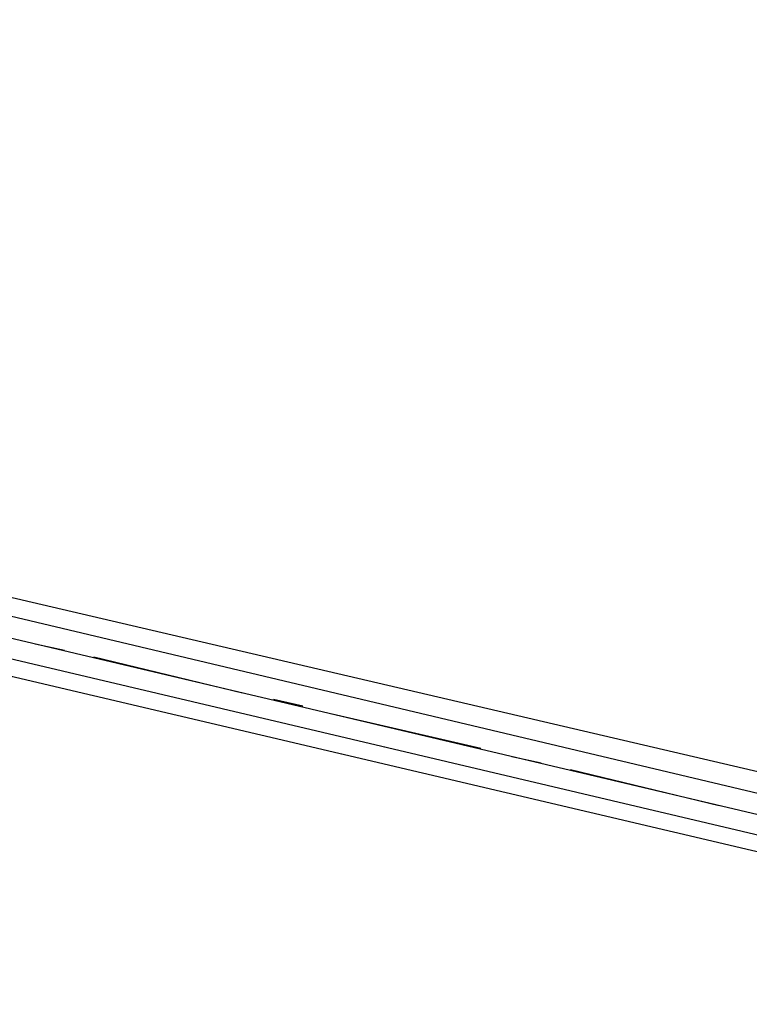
# Model space of a CAD drawing. Header units: feet. Extents: x -79 to 198, y -22 to 181.
# Tile 155 of 256: x 122 to 128, y 72 to 80. Entities that reach past the tile are written whole.
import ezdxf

# ---------------------------------------------------------------- set-up
doc = ezdxf.new("R2010")
doc.units = ezdxf.units.FT
doc.layers.add('A-AREA-UNIDAD', color=30, linetype='CONTINUOUS')
doc.layers.add('A-LINEA', color=7, linetype='CONTINUOUS')

msp = doc.modelspace()

# ---------------------------------------------------------------- linework, layer by layer
at = {"layer": 'A-AREA-UNIDAD'}
for points in [[(66.24, 88.4444), (101.088, 80.2133), (101.2, 80.6933), (102.208, 80.6933), (104.608, 80.0889), (104.608, 79.36), (117.472, 76.3733), (117.568, 75.9644), (118.96, 75.84), (129.568, 73.3689)], [(128.8, 72.8889), (118.048, 75.4133), (118, 75.6444), (117.472, 75.7689), (116.24, 75.68), (104.4, 78.5244), (104.24, 78.0444), (102.912, 78.1333), (100.928, 78.6133), (100.8, 79.36), (66.048, 87.6089)]]:
    msp.add_lwpolyline(points, dxfattribs=at)
at = {"layer": 'A-LINEA'}
for p, q in [((118.24, 75.8711), (129.4933, 73.2044)), ((118.16, 75.5378), (129.4133, 72.8844)), ((122.2667, 74.7378), (122.5067, 74.6844)), ((122.7467, 74.6311), (123.96, 74.3378)), ((124.2133, 74.2844), (124.4533, 74.2311)), ((124.6933, 74.1644), (125.9067, 73.8844)), ((126.16, 73.8178), (126.4, 73.7644)), ((126.64, 73.7111), (127.8533, 73.4178))]:
    msp.add_line(p, q, dxfattribs=at)
for points in [[(135.8933, 108.7111), (131.36, 89.5511), (124.5867, 91.1511), (124.44, 90.4978), (121.84, 91.1111), (121.3333, 88.9644), (118.2, 75.6978), (129.9467, 72.9244)], [(119.2267, 38.2711), (123.76, 57.4311), (117, 59.0311), (117.1467, 59.6844), (114.56, 60.2978), (115.0667, 62.4444), (118.2, 75.6978), (129.9467, 72.9244)]]:
    msp.add_lwpolyline(points, dxfattribs=at)

doc.saveas('drawing.dxf')
